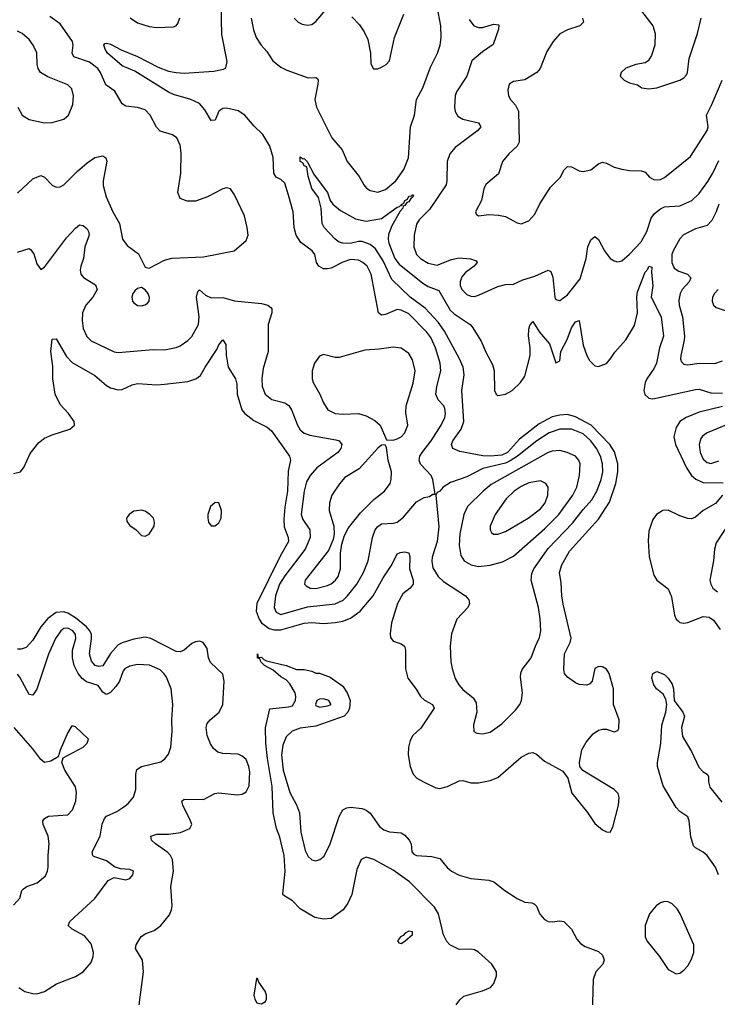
# Model space of a CAD drawing. Header units: inches. Extents: x 1649636 to 1815363, y 506543 to 641975.
# Tile 198 of 256: x 1720882 to 1724483, y 560003 to 565082. Entities that reach past the tile are written whole.
import ezdxf

# ---------------------------------------------------------------- set-up
doc = ezdxf.new("R2010")
doc.units = ezdxf.units.IN
doc.header["$MEASUREMENT"] = 0
doc.layers.add('B7526', color=7, linetype='Continuous')

msp = doc.modelspace()

# ---------------------------------------------------------------- linework, layer by layer
at = {"layer": 'B7526', "color": 5}
for points, elevation in [([(1724057.4, 565170), (1724150.3, 565050), (1724161.3, 565010), (1724160.3, 564950), (1724142.8, 564897.2), (1724126, 564870), (1724110, 564859.3), (1724062, 564850), (1724010, 564831.8), (1723986, 564810), (1723981, 564790), (1724002, 564770), (1724030, 564756), (1724070, 564746), (1724094, 564730), (1724130, 564726), (1724170, 564730.8), (1724290, 564770.7), (1724310, 564782), (1724323.3, 564796.7), (1724329.4, 564810), (1724338.3, 564881.7), (1724381.3, 565010), (1724399.8, 565090)], 480), ([(1720870, 563883.5), (1720930, 563901.7), (1720937.3, 563897.3), (1720954.1, 563874.1), (1720970, 563822), (1720990, 563794), (1721010, 563804.9), (1721124, 563956), (1721170, 564006.5), (1721190, 564023.1), (1721210, 564020.9), (1721230, 564003.1), (1721237.6, 563990), (1721240.2, 563970), (1721217.7, 563910), (1721211.7, 563850), (1721196.5, 563810), (1721193.7, 563790), (1721197.6, 563770), (1721211.4, 563751.4), (1721273.6, 563713.6), (1721281.5, 563690), (1721259, 563650), (1721222.9, 563610), (1721205.5, 563570), (1721204, 563530), (1721209.5, 563489.5), (1721227.6, 563447.6), (1721250, 563424.7), (1721368.6, 563368.6), (1721390, 563364.5), (1721570, 563380.6), (1721630, 563379.2), (1721689.1, 563390.9), (1721710, 563399.7), (1721750, 563426.5), (1721770, 563447.4), (1721804.5, 563510), (1721808.7, 563550), (1721794.6, 563650), (1721800.7, 563679.3), (1721810, 563688), (1721841.2, 563661.2), (1721870, 563646.4), (1721930, 563648.1), (1721991, 563631), (1722130, 563617.8), (1722162.8, 563610), (1722177.7, 563597.7), (1722182.4, 563590), (1722182.6, 563570), (1722163.6, 563510), (1722164.9, 563370), (1722138.1, 563281.9), (1722131.8, 563231.8), (1722133.7, 563190), (1722148.2, 563150), (1722183.5, 563123.5), (1722250, 563105.2), (1722271.8, 563091.8), (1722286.5, 563066.5), (1722315, 562990), (1722330, 562966.3), (1722349.5, 562949.5), (1722378.7, 562938.7), (1722514.3, 562914.3), (1722530, 562908.8), (1722545.2, 562890), (1722540.2, 562870), (1722524.2, 562850), (1722415.1, 562770), (1722380.9, 562730), (1722362.5, 562697.5), (1722350.6, 562650), (1722335.4, 562530), (1722343.3, 562503.3), (1722379.8, 562450), (1722381, 562410), (1722355.6, 562350), (1722250, 562213.9), (1722223.2, 562170), (1722201.7, 562110), (1722195.3, 562050), (1722205.6, 562025.6), (1722230, 562013.6), (1722366.6, 562053.4), (1722510, 562068.2), (1722551.6, 562088.4), (1722574.2, 562110), (1722621.2, 562170), (1722655.7, 562230), (1722679.8, 562290), (1722702.5, 562410), (1722717.4, 562450), (1722730, 562467.3), (1722750, 562480.9), (1722810, 562484.3), (1722830, 562490.2), (1722863.6, 562516.4), (1722930, 562594.9), (1722970, 562616.5), (1722996.9, 562623.1), (1723014, 562634), (1723026, 562634), (1723014.7, 562710), (1723005.4, 562730), (1722949.9, 562789.9), (1722943.4, 562810), (1722947.3, 562830), (1722959, 562850), (1723006, 562910), (1723057.8, 562990), (1723076.3, 563030), (1723080.2, 563050), (1723076.7, 563076.7), (1723070.8, 563090.8), (1723041.2, 563121.2), (1723030.6, 563150), (1723034.7, 563190), (1723054.9, 563270), (1723051.7, 563310), (1723027.7, 563390), (1723003.3, 563443.3), (1722983.4, 563470), (1722890, 563564), (1722850, 563583.7), (1722830, 563587.7), (1722770, 563561.4), (1722750, 563557.7), (1722734.7, 563570), (1722696.7, 563770), (1722674.8, 563810), (1722653.3, 563830), (1722630, 563841.8), (1722590, 563844.1), (1722550, 563831.2), (1722490, 563800.8), (1722470, 563796.5), (1722450, 563797.2), (1722425.7, 563810), (1722413.8, 563830), (1722404.8, 563870), (1722392.1, 563890), (1722332.6, 563932.6), (1722308.4, 563970), (1722298.4, 564010), (1722292.8, 564090), (1722270, 564176), (1722250, 564238.4), (1722230, 564258.3), (1722205.1, 564270), (1722193.7, 564290), (1722190.5, 564370.5), (1722173.4, 564430), (1722136, 564490), (1722092.3, 564532.3), (1722043.7, 564590), (1722010, 564612), (1721950, 564626.1), (1721930, 564624.5), (1721910.2, 564610), (1721890, 564563.7), (1721870, 564562.4), (1721837.7, 564617.7), (1721809, 564649), (1721765.4, 564670), (1721676.3, 564696.3), (1721650, 564708.4), (1721476.3, 564816.3), (1721410, 564844.2), (1721334.8, 564910), (1721322.2, 564930), (1721315.6, 564950), (1721321.3, 564958.7), (1721330, 564961.1), (1721350, 564955.2), (1721405.7, 564925.7), (1721490, 564892.6), (1721596.3, 564836.3), (1721650, 564817.1), (1721689.3, 564809.3), (1721730, 564806.5), (1721884.2, 564815.8), (1721934, 564826), (1721946.6, 564833.4), (1721953.4, 564866.6), (1721924.8, 565004.8), (1721921.6, 565161.6)], 440), ([(1722076.1, 565090), (1722087.8, 565030), (1722102.5, 564990), (1722127.3, 564950), (1722157.2, 564917.2), (1722189.2, 564869.2), (1722230, 564836.9), (1722261, 564821), (1722370, 564781.5), (1722410, 564784.4), (1722418.2, 564778.2), (1722422, 564770), (1722420.2, 564750), (1722405.2, 564670), (1722413.2, 564630), (1722492.5, 564472.5), (1722546.5, 564410), (1722571.5, 564350), (1722633.9, 564273.9), (1722658.5, 564230), (1722672.5, 564212.5), (1722690, 564200.2), (1722730, 564192.2), (1722770, 564205.5), (1722822.9, 564250), (1722864.2, 564310), (1722889.1, 564370), (1722898.7, 564530), (1722920.3, 564590), (1722930.8, 564670), (1722963.4, 564730), (1723002.3, 564837.7), (1723039.1, 564910), (1723052.8, 564950), (1723057.8, 564990), (1723055.8, 565050), (1723036.4, 565150)], 440), ([(1722298, 565090), (1722318.8, 565070), (1722339.5, 565059.5), (1722366.8, 565053.2), (1722390, 565058), (1722410, 565073.4), (1722470, 565142.4)], 460), ([(1720870, 564187), (1720950, 564261.6), (1720990, 564278), (1721010.3, 564270.3), (1721050, 564227.7), (1721070, 564218), (1721090, 564219.5), (1721110, 564230.3), (1721179.5, 564300.5), (1721230, 564344), (1721270, 564370.3), (1721310, 564380.5), (1721326.8, 564370), (1721331.5, 564351.5), (1721312.4, 564250), (1721312.9, 564227.1), (1721327.8, 564167.8), (1721363.2, 564090), (1721396.5, 564030), (1721411.8, 563950), (1721436.9, 563916.9), (1721494.6, 563874.6), (1721530, 563806), (1721550, 563800.7), (1721630, 563842), (1721667.4, 563852.6), (1721830, 563858.2), (1721988.7, 563890), (1722050, 563942.8), (1722060.9, 563970), (1722056.2, 564010), (1722041.6, 564070), (1721990, 564179), (1721970, 564209.2), (1721950, 564215.1), (1721930, 564209.5), (1721851.3, 564168.7), (1721790, 564145.4), (1721746.2, 564146.2), (1721710, 564159.5), (1721698.5, 564190), (1721712.9, 564290), (1721714.6, 564394.6), (1721710, 564434), (1721692.7, 564472.7), (1721670, 564488.2), (1721607.2, 564507.2), (1721588.2, 564528.2), (1721555.8, 564590), (1721530, 564616.3), (1721490, 564629.7), (1721430, 564636.4), (1721410, 564647.3), (1721372.7, 564712.7), (1721325.5, 564745.5), (1721299.1, 564810), (1721284.8, 564830), (1721242.7, 564862.7), (1721161.7, 564890), (1721152.5, 564910), (1721158.4, 564950), (1721153.6, 564970), (1721090, 565061.1), (1721037.7, 565097.7)], 460), ([(1721451.8, 565091.8), (1721490, 565066), (1721550, 565047.4), (1721590, 565041.1), (1721674.8, 565045.2), (1721689.5, 565050.5), (1721698.4, 565061.6), (1721708.5, 565091.5)], 460), ([(1722596.4, 565096.4), (1722635.8, 565055.8), (1722660, 565020), (1722679.4, 564979.4), (1722692, 564910), (1722694.4, 564854.4), (1722708.5, 564828.5), (1722730, 564828.4), (1722750, 564836.4), (1722774, 564850), (1722791.1, 564870), (1722816.8, 564990), (1722863.9, 565110)], 460), ([(1723202.5, 565082.5), (1723226, 565050), (1723250, 565041.1), (1723270, 565040.9), (1723330, 565058.7), (1723355.2, 565055.2), (1723353, 565033), (1723325.5, 564954.5), (1723270, 564916.5), (1723216.3, 564870), (1723189.5, 564790), (1723135.9, 564710), (1723129.4, 564690), (1723126.3, 564630), (1723130, 564608), (1723143.7, 564583.7), (1723169.4, 564569.4), (1723250.5, 564550), (1723262, 564530), (1723247.2, 564510), (1723130, 564422), (1723102.3, 564390), (1723087.7, 564350), (1723087.4, 564252.6), (1723082.7, 564230), (1722997.8, 564102.2), (1722943.8, 564050), (1722930, 564027), (1722917.1, 563970), (1722915.9, 563910), (1722930, 563870.3), (1722951.4, 563850), (1722990, 563826.3), (1723035.9, 563815.9), (1723110, 563845.7), (1723150, 563853.1), (1723209.1, 563849.1), (1723238.3, 563838.3), (1723243.8, 563830), (1723228.2, 563810), (1723182.1, 563777.9), (1723164.8, 563755.2), (1723156.1, 563730), (1723155.9, 563710), (1723164.6, 563690), (1723190, 563664.1), (1723210, 563655.5), (1723230, 563654.6), (1723250, 563660.2), (1723350, 563705.6), (1723390, 563715.5), (1723430, 563718.5), (1723479.2, 563740.8), (1723540.9, 563759.1), (1723610.3, 563790.3), (1723623.4, 563783.4), (1723634.2, 563754.2), (1723644, 563650), (1723650, 563638), (1723670, 563633.7), (1723710, 563662), (1723775, 563745), (1723805, 563850), (1723813.7, 563910), (1723830, 563946), (1723850, 563964.4), (1723870, 563948.4), (1723899.7, 563890), (1723930, 563850.3), (1723950, 563837.4), (1723970, 563833.1), (1723990, 563838.9), (1724030, 563872.6), (1724090, 563936.9), (1724119.6, 563990), (1724141.8, 564058.2), (1724158.2, 564081.8), (1724190, 564106.8), (1724210, 564116.1), (1724290, 564122.6), (1724351.9, 564150), (1724390, 564185.6), (1724433.2, 564246.8), (1724460.5, 564290), (1724490, 564354.9)], 440), ([(1723786.7, 565090), (1723792.7, 565070), (1723773, 565050), (1723710, 565029.8), (1723670, 565009.6), (1723635.8, 564970), (1723602.6, 564917.4), (1723569.2, 564830.8), (1723551, 564809), (1723490, 564771.1), (1723430, 564762.4), (1723408.2, 564750), (1723400.9, 564719.1), (1723404.9, 564690), (1723414.9, 564670), (1723440.7, 564640.7), (1723456.9, 564610), (1723460.2, 564450), (1723450.2, 564429.8), (1723406.7, 564390), (1723374, 564350), (1723353.5, 564286.5), (1723287.9, 564232.1), (1723277, 564210), (1723266, 564150), (1723234.8, 564090), (1723238, 564078), (1723250, 564071), (1723302.7, 564077.3), (1723353.9, 564073.9), (1723390, 564066.3), (1723450, 564034), (1723470, 564028.7), (1723510, 564044.9), (1723540.5, 564079.5), (1723567.2, 564132.8), (1723622.5, 564217.5), (1723671.7, 564268.3), (1723692.8, 564307.2), (1723710, 564324.9), (1723730, 564323), (1723770, 564302), (1723790, 564299.1), (1723830, 564307.7), (1723870, 564338), (1723890, 564346.4), (1723910, 564342), (1723950, 564321.5), (1723990, 564310.2), (1724030, 564303.6), (1724090, 564303.1), (1724110, 564294.9), (1724133.4, 564270), (1724156.7, 564256.7), (1724190, 564258.3), (1724210, 564267.6), (1724344.4, 564375.6), (1724429.7, 564510), (1724435.1, 564530), (1724427.4, 564590), (1724455.3, 564644.7), (1724508.3, 564770)], 460), ([(1720871.6, 564630), (1720894.4, 564590), (1720930, 564566.3), (1721010, 564550.3), (1721050, 564551.8), (1721110, 564568.5), (1721134, 564590), (1721155.5, 564644.5), (1721159.8, 564690), (1721150, 564724.5), (1721130, 564745.7), (1721026.8, 564786.8), (1720989.7, 564810), (1720976.8, 564830), (1720972, 564850), (1720970.7, 564910.7), (1720951.2, 564950), (1720930, 564979.6), (1720894, 565010), (1720870, 565022)], 480), ([(1720850, 562740.7), (1720886.6, 562750), (1720904.8, 562775.2), (1720936.3, 562843.7), (1720979.8, 562900.2), (1721010, 562922.6), (1721050, 562940.9), (1721141.2, 562970), (1721164.5, 562990), (1721163, 563010), (1721134, 563050), (1721090, 563097.7), (1721065.5, 563150), (1721052.5, 563230), (1721052.9, 563292.9), (1721043.2, 563370), (1721050, 563434.8), (1721070, 563435.5), (1721123.9, 563343.9), (1721153.3, 563313.3), (1721270, 563246.8), (1721330, 563195), (1721350, 563183), (1721390, 563173), (1721410, 563174.9), (1721461.4, 563198.6), (1721490, 563204.9), (1721590, 563198.4), (1721630, 563201), (1721750, 563215.6), (1721791.5, 563228.5), (1721814.3, 563245.7), (1721838.5, 563290), (1721899.1, 563380.9), (1721910, 563404.9), (1721931, 563430), (1721946.4, 563406.4), (1721947.9, 563352.1), (1721957.3, 563290), (1721995.3, 563230), (1722002.1, 563202.1), (1722004.6, 563150), (1722029.1, 563069.1), (1722044.5, 563050), (1722090, 563014), (1722159.4, 562979.4), (1722180.9, 562960.9), (1722274.7, 562830), (1722280.2, 562810), (1722267.3, 562752.7), (1722264.7, 562650), (1722250, 562566.6), (1722244.8, 562504.8), (1722246.7, 562466.7), (1722268.2, 562410), (1722269.5, 562390), (1722226.2, 562313.8), (1722105.2, 562070), (1722102.6, 562030), (1722117.2, 561990), (1722130.6, 561970.6), (1722170, 561942.1), (1722195, 561935), (1722230, 561933.9), (1722350, 561969.4), (1722390, 561972.8), (1722450, 561967.5), (1722510, 561972.7), (1722550, 561979.1), (1722590, 561994.6), (1722639.9, 562030), (1722705.7, 562110), (1722757.9, 562202.1), (1722803, 562270), (1722830, 562326.3), (1722845.9, 562334.1), (1722870, 562337.1), (1722890, 562331.7), (1722895.1, 562310), (1722893.7, 562250), (1722913.6, 562190), (1722913.5, 562170), (1722896.5, 562150), (1722859.8, 562120.2), (1722831.7, 562070), (1722800.9, 561970), (1722793.7, 561913.7), (1722795.8, 561895.8), (1722810, 561876), (1722850, 561862.4), (1722867.2, 561850), (1722873.6, 561830), (1722873, 561733), (1722884.8, 561684.8), (1722928.1, 561628.1), (1722950.3, 561590), (1722971.8, 561571.8), (1723012, 561550), (1723021.5, 561530), (1722952.5, 561427.5), (1722910.4, 561390), (1722896.5, 561363.5), (1722888.9, 561330), (1722887.6, 561290), (1722896.9, 561230), (1722912, 561190), (1722932.4, 561170), (1722966.4, 561150), (1723030, 561119.7), (1723050, 561115.5), (1723090, 561125.8), (1723150, 561155.9), (1723170, 561157.2), (1723210, 561145.4), (1723250, 561145.4), (1723310, 561157.2), (1723350, 561172.6), (1723470, 561278), (1723510, 561299), (1723530, 561302), (1723550, 561292.4), (1723590, 561256.4), (1723684.7, 561204.7), (1723710.6, 561170), (1723732.1, 561092.1), (1723812.4, 560992.4), (1723850, 560935.5), (1723890, 560903.1), (1723910, 560893), (1723930, 560890.8), (1723943.9, 560916.1), (1723972.2, 561030), (1723975.9, 561070), (1723970.8, 561090), (1723950, 561111.1), (1723788.5, 561208.5), (1723773.6, 561230), (1723771.3, 561250), (1723784.1, 561315.9), (1723805.1, 561354.9), (1723842.3, 561397.7), (1723870, 561417.4), (1723890, 561422.6), (1723910, 561422), (1723950, 561408.7), (1723970, 561414.8), (1723975.1, 561424.9), (1723975.4, 561470), (1723946.8, 561550), (1723947.8, 561630), (1723925, 561710), (1723910, 561732.2), (1723890, 561742.8), (1723870, 561745.7), (1723850, 561735.1), (1723836.4, 561670), (1723824.9, 561655.1), (1723810, 561649.3), (1723770, 561652.8), (1723750, 561660.5), (1723710, 561689.7), (1723694.5, 561710), (1723689.8, 561730.2), (1723693.3, 561810), (1723722.9, 561870), (1723728.9, 561891.1), (1723686.8, 562066.8), (1723679.9, 562110), (1723677.2, 562177.2), (1723667.7, 562230), (1723679.9, 562270), (1723719.9, 562340.1), (1723870, 562505.1), (1723926.8, 562593.2), (1723958.4, 562690), (1723969.9, 562750), (1723969.5, 562790.5), (1723952.9, 562852.9), (1723927.8, 562890), (1723831, 562991), (1723750, 563034.1), (1723710, 563044.6), (1723670, 563042.4), (1723630, 563033.8), (1723563.1, 562996.9), (1723462.5, 562917.5), (1723400.1, 562850), (1723370, 562835.6), (1723310, 562830), (1723272.1, 562832.1), (1723153.9, 562853.9), (1723117.6, 562870), (1723110.8, 562890), (1723117.7, 562910), (1723159.9, 562970), (1723173.9, 563010), (1723163.6, 563170), (1723176.9, 563250), (1723171.2, 563290), (1723152.1, 563332.1), (1723074.8, 563474.8), (1723041.7, 563521.7), (1722974.4, 563594.4), (1722897.7, 563650), (1722801.9, 563741.9), (1722758.3, 563838.3), (1722719.2, 563899.2), (1722690, 563922.5), (1722650, 563938), (1722630, 563937.8), (1722587.7, 563927.7), (1722550, 563928.5), (1722530, 563934), (1722510, 563949), (1722454, 564010), (1722443.4, 564030), (1722438.6, 564110), (1722424.6, 564164.6), (1722390, 564211.8), (1722370, 564275.3), (1722363.1, 564323.1), (1722350, 564327.3), (1722343.6, 564343.6), (1722330, 564349.7), (1722330, 564374), (1722344.7, 564364.7), (1722350, 564366), (1722366, 564350), (1722402.3, 564282.3), (1722470.2, 564190.2), (1722484, 564150), (1722498, 564130), (1722537.8, 564097.8), (1722615.1, 564055.1), (1722670, 564043.2), (1722750, 564056.5), (1722830, 564114.4), (1722842.3, 564117.7), (1722850, 564127.3), (1722856.4, 564123.6), (1722854, 564130), (1722865.3, 564134.7), (1722869.8, 564150), (1722883.8, 564156.2), (1722890, 564171.6), (1722905.8, 564174.2), (1722910, 564181), (1722914.6, 564174.6), (1722910, 564164.5), (1722900.7, 564159.3), (1722890, 564141.6), (1722880.7, 564139.3), (1722870, 564122.9), (1722860.7, 564119.3), (1722859.5, 564110), (1722844.9, 564095.1), (1722801.9, 564018.1), (1722786.2, 563973.8), (1722783.5, 563950), (1722787.3, 563930), (1722818, 563850), (1722840.1, 563820.1), (1722962, 563722), (1722990, 563706.1), (1723045.8, 563685.8), (1723103.9, 563583.9), (1723124.1, 563564.1), (1723206.2, 563510), (1723217.2, 563497.2), (1723264.3, 563424.3), (1723290, 563362.9), (1723322.6, 563302.6), (1723331.2, 563270), (1723333.4, 563170), (1723340.9, 563150), (1723350, 563143.2), (1723390, 563149.5), (1723423.1, 563170), (1723467.2, 563210), (1723490, 563242.3), (1723517.2, 563350), (1723517.5, 563390), (1723508.2, 563451.8), (1723510, 563486), (1723515.4, 563504.6), (1723530, 563524.9), (1723565.8, 563470), (1723615.9, 563410), (1723650, 563311.3), (1723670, 563322), (1723674.8, 563370), (1723707.3, 563432.7), (1723730, 563491.7), (1723750, 563523.8), (1723770, 563530.8), (1723790, 563403), (1723809, 563349), (1723823.3, 563323.3), (1723850, 563296.9), (1723870, 563292.7), (1723910, 563309.2), (1723930, 563330.3), (1723953.4, 563366.6), (1724010, 563430.2), (1724055.3, 563504.7), (1724070.7, 563570), (1724067, 563653), (1724070, 563678), (1724110, 563779.6), (1724124.8, 563795.2), (1724130, 563810.3), (1724144.7, 563804.7), (1724142.6, 563777.4), (1724150.1, 563710.1), (1724141.4, 563650), (1724193.1, 563550), (1724205.4, 563450), (1724184.3, 563390), (1724169.2, 563310), (1724156.2, 563283.8), (1724118.4, 563230), (1724110.2, 563210), (1724103.6, 563170), (1724109.3, 563149.3), (1724129.4, 563129.4), (1724150, 563125.6), (1724370, 563174.8), (1724390, 563175.7), (1724450, 563156.6), (1724510, 563155.8)], 420), ([(1724490.1, 564129.9), (1724477.7, 564090), (1724454.4, 564045.6), (1724430, 564019.6), (1724370, 564003.4), (1724307.9, 563972.1), (1724290, 563951.1), (1724254.2, 563890), (1724247.7, 563870), (1724247.4, 563830), (1724260.8, 563800.8), (1724284.2, 563784.2), (1724329.4, 563769.4), (1724345.5, 563750), (1724336.9, 563730), (1724302.2, 563690), (1724291.3, 563670), (1724284.3, 563635.7), (1724285.9, 563610), (1724302.9, 563550), (1724312.6, 563450), (1724311.9, 563428.1), (1724294.4, 563350), (1724293.1, 563330), (1724297.7, 563317.7), (1724310, 563304.2), (1724330, 563302), (1724390, 563311), (1724470, 563308.4), (1724510, 563322.6)], 440), ([(1724487.2, 563690), (1724467.6, 563670), (1724458, 563650), (1724457, 563630), (1724463.8, 563610), (1724477, 563597), (1724550, 563573.4)], 460), ([(1724510, 563086.7), (1724390, 563057.8), (1724322.3, 563030), (1724290.1, 563010), (1724270, 562978.7), (1724258.9, 562930), (1724266.7, 562890), (1724323.4, 562770), (1724350, 562730.8), (1724371.3, 562711.3), (1724410, 562694.6), (1724512.5, 562692.5)], 420), ([(1724610, 563024.4), (1724430.4, 562950), (1724406.3, 562933.7), (1724397.8, 562922.2), (1724389.4, 562890), (1724394.3, 562850), (1724410, 562814.6), (1724430, 562796.9), (1724450, 562792.7), (1724490, 562806.6)], 440), ([(1724509.5, 562630), (1724473.9, 562586.1), (1724409.6, 562550.4), (1724370, 562515.6), (1724350, 562507.3), (1724330, 562508.7), (1724290, 562522.8), (1724230, 562551.8), (1724202, 562550), (1724169, 562530), (1724150, 562503), (1724137.2, 562470), (1724130, 562442.7), (1724126, 562394), (1724131.1, 562311.1), (1724156, 562216), (1724171.1, 562191.1), (1724230, 562146.4), (1724245.6, 562105.6), (1724261.6, 562010), (1724270.2, 561990.2), (1724280.3, 561980.3), (1724290, 561972.7), (1724310, 561969.3), (1724330, 561972.7), (1724410, 562002.7), (1724440, 562000), (1724464, 561984), (1724497, 561937)], 420), ([(1724556.9, 562503.1), (1724476.9, 562383.1), (1724467.5, 562350), (1724463.6, 562290), (1724444.9, 562190), (1724448.9, 562170), (1724460.3, 562150), (1724484.6, 562130)], 440), ([(1721498.9, 560000), (1721521.1, 560170), (1721516.3, 560230), (1721479.6, 560290), (1721482.4, 560310), (1721508.2, 560351.8), (1721532.4, 560367.6), (1721575.9, 560384.1), (1721610, 560408.5), (1721655.8, 560464.2), (1721665.8, 560490), (1721668, 560510), (1721662.2, 560610), (1721675, 560690), (1721669.8, 560750), (1721660.2, 560770), (1721645.8, 560785.8), (1721582.9, 560830), (1721562, 560850), (1721558, 560870), (1721590, 560881.3), (1721650, 560880.8), (1721711.7, 560888.3), (1721760.7, 560910), (1721769.7, 560930), (1721764.2, 560950), (1721724.1, 561030), (1721718.9, 561050), (1721730, 561060.3), (1721830, 561059.7), (1721889.8, 561090.2), (1721910, 561094.4), (1722004, 561084), (1722030, 561086.5), (1722050, 561098), (1722066.7, 561130), (1722070, 561201.2), (1722065, 561230), (1722050, 561265.1), (1722030, 561283.5), (1722010, 561293), (1721930, 561297.2), (1721904.1, 561304.1), (1721882.4, 561322.4), (1721866.1, 561346.1), (1721848.6, 561388.6), (1721843.7, 561430), (1721848.8, 561451.2), (1721864.2, 561470), (1721910.8, 561510), (1721931, 561549), (1721936.5, 561670), (1721930, 561705.6), (1721866.1, 561766.1), (1721856.8, 561790), (1721850, 561838), (1721829.4, 561869.4), (1721810, 561875.2), (1721790, 561873.2), (1721770, 561863.4), (1721730, 561828.8), (1721710, 561821), (1721690, 561823.4), (1721558.4, 561890), (1721530, 561896.5), (1721470, 561887.1), (1721410, 561867.9), (1721390, 561857.1), (1721350, 561812.5), (1721310.6, 561749.4), (1721290, 561744.9), (1721270.7, 561750.7), (1721252.8, 561772.8), (1721241.9, 561810), (1721252.4, 561890), (1721251.9, 561910), (1721243.3, 561930), (1721226.5, 561950), (1721170, 561996.2), (1721130, 562021.3), (1721110, 562028), (1721070, 562023.1), (1721026.7, 561993.3), (1720991.4, 561950), (1720950, 561881), (1720915.8, 561844.2), (1720890, 561835.4), (1720870, 561834.5)], 420), ([(1720877.6, 560090), (1720908.3, 560068.3), (1720950, 560058), (1720970, 560057), (1721010, 560068.7), (1721071.8, 560108.2), (1721170, 560146.9), (1721210, 560170.3), (1721250, 560218), (1721261.4, 560250), (1721263.1, 560270), (1721250, 560314.7), (1721215.8, 560355.8), (1721152.3, 560390), (1721132.3, 560410), (1721140.9, 560430), (1721270, 560548.4), (1721338, 560642), (1721370, 560657.3), (1721430, 560645.5), (1721450, 560651), (1721465.2, 560670), (1721468.7, 560690), (1721450, 560698), (1721402, 560702), (1721371.7, 560711.7), (1721330, 560742.9), (1721265, 560765), (1721259.6, 560770), (1721256.4, 560790), (1721297.2, 560870), (1721307.9, 560932.1), (1721319.1, 560960.9), (1721330, 560973.6), (1721383.2, 560996.8), (1721418.9, 561021.1), (1721441.1, 561038.9), (1721468.7, 561071.3), (1721480.9, 561110), (1721480.9, 561190), (1721485.6, 561214.4), (1721510.8, 561229.2), (1721610, 561253.7), (1721631.7, 561268.3), (1721650, 561293.4), (1721661.4, 561330), (1721668.9, 561410), (1721666.3, 561470), (1721671.6, 561550), (1721663.4, 561630), (1721639.4, 561690), (1721628.1, 561708.1), (1721607.5, 561727.5), (1721552.1, 561752.1), (1721490, 561755), (1721450, 561747.4), (1721425.3, 561734.7), (1721416.2, 561723.8), (1721396.4, 561670), (1721378.6, 561641.4), (1721350, 561610.6), (1721330, 561601.1), (1721323.6, 561603.6), (1721310, 561613.7), (1721287.1, 561647.1), (1721226.3, 561666.3), (1721203.4, 561683.4), (1721183, 561710), (1721163.4, 561750), (1721154.1, 561790), (1721154.7, 561830), (1721170.9, 561890), (1721170.4, 561910), (1721155.8, 561930), (1721130, 561942.8), (1721110, 561941.4), (1721094.4, 561930), (1721067.2, 561890), (1721030, 561809.6), (1720970, 561627.8), (1720950, 561598), (1720930, 561601.3), (1720882.6, 561690), (1720870, 561705.8)], 440), ([(1723134.3, 560000), (1723154.5, 560025.5), (1723174.9, 560045.1), (1723270, 560072.7), (1723312.4, 560090), (1723330, 560110.4), (1723342.5, 560150), (1723342.3, 560170), (1723318.2, 560210), (1723250, 560271.5), (1723230, 560284.6), (1723210, 560287.9), (1723150, 560286.2), (1723102.7, 560310), (1723086.8, 560326.8), (1723070, 560360.3), (1723044.2, 560470), (1723023.4, 560503.4), (1722894.3, 560634.3), (1722810, 560695.3), (1722710, 560749.9), (1722670, 560761.3), (1722643.9, 560750), (1722622, 560698), (1722595.5, 560570), (1722575.9, 560524.1), (1722550.7, 560490), (1722490, 560445.6), (1722450, 560441.6), (1722406, 560450), (1722330, 560495.8), (1722290, 560535.8), (1722244.6, 560564.6), (1722240.7, 560570), (1722241.1, 560590), (1722251.4, 560688.6), (1722246.9, 560770), (1722224.3, 560864.3), (1722206.9, 560910), (1722189.3, 560990), (1722185.6, 561125.6), (1722160.5, 561270), (1722151.8, 561350), (1722150.6, 561429.4), (1722172.5, 561527.5), (1722270, 561537.1), (1722290, 561543), (1722305.6, 561570), (1722307.8, 561590), (1722303, 561610), (1722276.6, 561656.6), (1722256.9, 561676.9), (1722230, 561692.3), (1722190, 561725.6), (1722145.2, 561750), (1722126, 561770), (1722123.1, 561783.1), (1722109.4, 561790), (1722108.7, 561810), (1722112, 561792), (1722130, 561794), (1722141.4, 561781.4), (1722155.2, 561775.2), (1722258, 561750), (1722310, 561730.7), (1722350.4, 561730.4), (1722390, 561720.7), (1722410.7, 561710.7), (1722430, 561710.6), (1722484, 561690), (1722550, 561643.1), (1722571.8, 561610), (1722587.9, 561570), (1722583.5, 561530), (1722575.3, 561510), (1722555.8, 561490), (1722410, 561437.2), (1722330, 561427.1), (1722287.6, 561412.4), (1722256.7, 561383.3), (1722239.8, 561340.2), (1722232.7, 561290), (1722241.6, 561210), (1722275.3, 561095.3), (1722310, 561032.4), (1722325.2, 560990), (1722332.6, 560890), (1722355.4, 560795.4), (1722370, 560765.7), (1722390, 560747.8), (1722410, 560743.1), (1722431.1, 560748.9), (1722453.1, 560766.9), (1722484.5, 560830), (1722530, 560971.4), (1722550, 561005.7), (1722570, 561017), (1722590, 561019.1), (1722650, 561012.5), (1722670, 561004.9), (1722690, 560988.4), (1722739.4, 560919.4), (1722762.1, 560902.1), (1722790, 560892.4), (1722850, 560887.7), (1722870, 560875.1), (1722892.2, 560850), (1722902.4, 560830), (1722906.7, 560790), (1722916.9, 560776.9), (1722930.1, 560770.1), (1723010, 560765.9), (1723050, 560754.2), (1723087.8, 560707.8), (1723110.3, 560690), (1723150, 560669.5), (1723210, 560652.3), (1723303.2, 560643.2), (1723330, 560634), (1723385.3, 560590), (1723450, 560549.2), (1723490, 560530.2), (1723525.5, 560525.5), (1723539, 560519), (1723549.1, 560509.1), (1723567, 560467), (1723590, 560439.5), (1723610, 560430.3), (1723630, 560427.6), (1723670, 560433.4), (1723690, 560430.3), (1723730.7, 560390.7), (1723758.1, 560338.1), (1723776, 560316), (1723800.6, 560300.6), (1723870, 560275.9), (1723890, 560255.8), (1723898.3, 560230), (1723892.1, 560210), (1723855.9, 560170), (1723842.2, 560130), (1723839.1, 560010), (1723837.8, 560000)], 380), ([(1724488.8, 560670), (1724473.3, 560710), (1724430.2, 560770.2), (1724410, 560787.1), (1724369.6, 560809.6), (1724360.6, 560820.6), (1724346.4, 560866.4), (1724337.3, 560950), (1724330.8, 560970), (1724290, 560997.6), (1724270, 561017.5), (1724203.6, 561130), (1724174.3, 561230), (1724173.7, 561250), (1724191.5, 561348.5), (1724196.5, 561443.5), (1724216.7, 561510), (1724221.4, 561550), (1724217, 561577), (1724202.7, 561602.7), (1724169.5, 561630), (1724156, 561650), (1724144.5, 561684.5), (1724149.3, 561710), (1724170, 561719.3), (1724210, 561703.8), (1724230, 561684.4), (1724250, 561654.4), (1724256.5, 561630), (1724260.7, 561570), (1724305, 561510), (1724312.6, 561490), (1724297.3, 561430), (1724303.7, 561383.7), (1724350, 561306.7), (1724386.9, 561226.9), (1724410, 561202), (1724430.4, 561190), (1724437.3, 561177.3), (1724437.4, 561150), (1724443.7, 561123.7), (1724505.8, 561045.8)], 380), ([(1720850, 560513.7), (1720883.1, 560550), (1720893.3, 560590), (1720901.3, 560598.7), (1720918.4, 560610), (1720971.3, 560628.7), (1721014.1, 560665.9), (1721026, 560690), (1721028.7, 560710), (1721027.9, 560770), (1721034, 560830), (1721028.9, 560870), (1721002.7, 560930), (1721001.1, 560950), (1721010, 560961.3), (1721030, 560972.6), (1721130, 560979.5), (1721154.7, 561005.3), (1721170.9, 561050), (1721175.6, 561095.6), (1721170, 561125.2), (1721114.7, 561210), (1721099.3, 561250), (1721105.2, 561274.8), (1721209.3, 561330), (1721229.3, 561350), (1721237.2, 561370), (1721170, 561434), (1721150, 561439), (1721130, 561405.2), (1721090, 561314), (1721079.9, 561280.1), (1721043.1, 561256.9), (1721010, 561249.6), (1720990, 561266), (1720950, 561320.5), (1720853.3, 561430)], 460)]:
    msp.add_lwpolyline(points, dxfattribs=dict(at, elevation=elevation))
for points, elevation in [([(1721510, 563700.9), (1721490, 563696), (1721476.1, 563683.9), (1721466, 563670), (1721460.4, 563650), (1721463.8, 563630), (1721470, 563620.7), (1721490, 563608), (1721510, 563605.5), (1721530, 563610.7), (1721540.7, 563619.3), (1721549.3, 563630), (1721551.9, 563648.1), (1721544.5, 563670), (1721530, 563689.3)], 460), ([(1722810, 563393.5), (1722738.1, 563381.9), (1722662.7, 563377.3), (1722530, 563339.5), (1722510, 563339.5), (1722450, 563355.1), (1722430, 563346), (1722403.1, 563310), (1722392, 563270), (1722391.7, 563230), (1722397.4, 563210), (1722430.9, 563150.9), (1722450, 563106), (1722473.1, 563070), (1722511, 563050), (1722550, 563046.8), (1722630, 563050.2), (1722670, 563039.2), (1722714.4, 563014.4), (1722741.7, 562990), (1722774.4, 562914.4), (1722810, 562912.4), (1722830, 562920.3), (1722850, 562930.4), (1722869.6, 562950), (1722885.6, 562990), (1722875.2, 563055.2), (1722876.8, 563090), (1722912.6, 563207.4), (1722922.4, 563270), (1722910, 563327), (1722890, 563360.5), (1722850, 563387.6)], 460), ([(1723730, 562969.9), (1723670, 562969.4), (1723614.5, 562950), (1723552, 562910), (1723452, 562830), (1723414.3, 562805.7), (1723390, 562794.7), (1723272.9, 562767.1), (1723190, 562723.7), (1723105.7, 562694.3), (1723067.7, 562670), (1723050, 562649), (1723036.9, 562643.1), (1723030.6, 562629.4), (1723045.2, 562465.2), (1723036.1, 562390), (1723010.8, 562310), (1723008.3, 562288.3), (1723014.6, 562254.6), (1723041.8, 562210), (1723070, 562183), (1723183.8, 562110), (1723200.4, 562090), (1723204.4, 562070), (1723194.4, 562050), (1723138.9, 561990), (1723110, 561914), (1723103.2, 561850), (1723107.6, 561770), (1723114.2, 561734.2), (1723130, 561683.8), (1723148.1, 561650), (1723170, 561626.3), (1723223.2, 561583.2), (1723237.8, 561557.8), (1723240.7, 561510), (1723224.4, 561444.4), (1723226, 561410), (1723241.7, 561401.7), (1723270, 561397.6), (1723310, 561407.2), (1723370, 561450.3), (1723440.2, 561519.8), (1723463.5, 561550), (1723472.4, 561570), (1723477.7, 561610), (1723467.4, 561690), (1723468.8, 561711.2), (1723475.8, 561730), (1723522.3, 561790), (1723543.7, 561850), (1723565.6, 561894.4), (1723572.2, 561930), (1723568.9, 561991.1), (1723559.4, 562050), (1723521.8, 562190), (1723525.4, 562225.4), (1723535.2, 562250), (1723610, 562354.3), (1723734.6, 562485.4), (1723790, 562555.7), (1723835.4, 562604.6), (1723861.1, 562650), (1723883.4, 562710), (1723891.2, 562750), (1723890.4, 562790), (1723879.7, 562830), (1723858.8, 562870), (1723829.9, 562910), (1723790, 562946.4)], 440), ([(1722769.1, 562889.1), (1722750, 562887), (1722730, 562871.6), (1722634.6, 562765.4), (1722560.2, 562719.8), (1722532.4, 562687.6), (1722493.8, 562630), (1722481.4, 562590), (1722479.8, 562550), (1722503.5, 562470), (1722505.6, 562430), (1722500.2, 562399.8), (1722475.7, 562344.3), (1722354.7, 562190), (1722351.7, 562170), (1722360.7, 562160.7), (1722380.7, 562150), (1722410, 562147.8), (1722470, 562162.6), (1722490, 562171.6), (1722511.9, 562190), (1722525.7, 562210), (1722537.9, 562250), (1722537.8, 562330), (1722544.4, 562375.6), (1722559.1, 562420.9), (1722578.9, 562461.1), (1722641.3, 562538.7), (1722710, 562606.8), (1722764.8, 562650), (1722794.8, 562690), (1722799.8, 562710), (1722800.7, 562750), (1722783.1, 562810), (1722775.3, 562875.3)], 460), ([(1723670, 562860.2), (1723630, 562856.9), (1723610, 562849.2), (1723315.8, 562684.2), (1723274.3, 562650), (1723193.7, 562570), (1723173.6, 562530), (1723154.4, 562430), (1723150.1, 562370), (1723158.1, 562318.1), (1723176.9, 562290), (1723212.4, 562270), (1723250, 562261.1), (1723310, 562267.5), (1723374.7, 562285.3), (1723430, 562315.2), (1723590, 562456.2), (1723665.2, 562530), (1723737.5, 562630), (1723758.4, 562670), (1723772, 562730), (1723775.4, 562790), (1723768.7, 562810), (1723750, 562829.8), (1723707.6, 562850)], 460), ([(1723570, 562702.3), (1723510, 562693.5), (1723470, 562674.4), (1723433.4, 562650), (1723393, 562610), (1723335.5, 562530), (1723310.3, 562470), (1723310.4, 562450), (1723317.4, 562437.4), (1723328.2, 562428.2), (1723350, 562427.3), (1723390, 562442), (1723506.2, 562510), (1723570, 562558.9), (1723593.4, 562590), (1723608.2, 562630), (1723609.8, 562669.8), (1723598.3, 562690)], 480), ([(1721890, 562591.8), (1721867, 562570), (1721852.4, 562530), (1721852.4, 562510), (1721856.4, 562490), (1721870, 562470.6), (1721890, 562470.5), (1721910, 562486.7), (1721922.4, 562510), (1721923.6, 562550), (1721910, 562589)], 420), ([(1721510, 562552), (1721470, 562546.3), (1721447, 562530), (1721433.7, 562510), (1721434, 562494), (1721450, 562472.7), (1721483, 562450), (1721510, 562422), (1721530, 562418), (1721550, 562428.2), (1721575.1, 562470), (1721577.6, 562490), (1721571.6, 562510), (1721554, 562530), (1721530, 562546)], 420), ([(1722450, 561578.4), (1722430, 561577), (1722416, 561570), (1722408, 561550), (1722410, 561544.7), (1722430, 561534.8), (1722470, 561542), (1722488.7, 561550), (1722477.2, 561570)], 380), ([(1724210, 560533.3), (1724190, 560526), (1724168, 560510), (1724132.7, 560470), (1724110.3, 560409.7), (1724110.4, 560350), (1724118.4, 560330), (1724184.2, 560250), (1724230, 560183), (1724270, 560159.3), (1724290, 560163.8), (1724310, 560178.4), (1724330, 560201.3), (1724350, 560235.5), (1724362, 560270), (1724360.9, 560310), (1724291.8, 560470), (1724275.6, 560495.5), (1724250, 560520.5), (1724230, 560531.3)], 420), ([(1722890, 560379.5), (1722871, 560370), (1722862, 560358), (1722846.8, 560350), (1722831.3, 560330), (1722839.6, 560319.6), (1722850, 560316), (1722870, 560327.7), (1722910, 560362.8), (1722910, 560376)], 420), ([(1722110, 560135.3), (1722104.7, 560135.3), (1722090.8, 560050), (1722094.8, 560030), (1722106, 560010), (1722130, 560005.5), (1722150, 560018), (1722156, 560030), (1722155.1, 560050), (1722149.2, 560070), (1722116.5, 560116.5)], 420)]:
    msp.add_lwpolyline(points, close=True, dxfattribs=dict(at, elevation=elevation))

doc.saveas('drawing.dxf')
